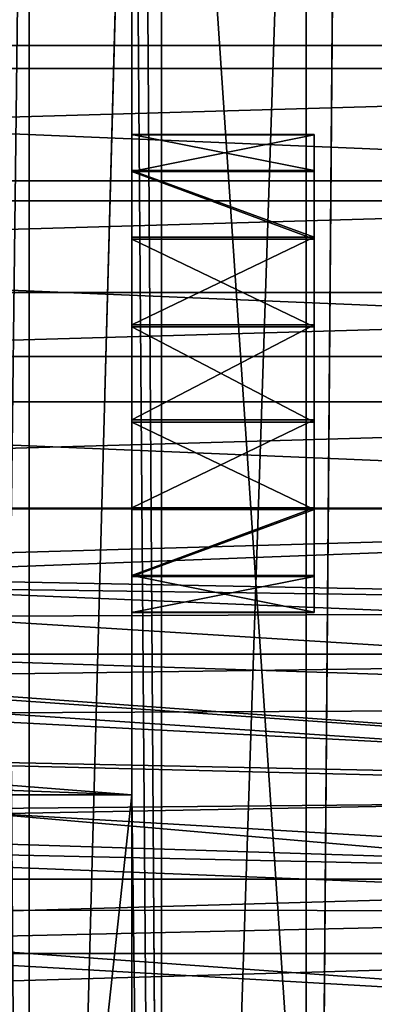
# Model space of a CAD drawing. Extents: x -4.9 to 4.9, y -3.1 to 11.3.
# Tile 110 of 154: x 0.376 to 0.548, y -0.095 to 0.383. Entities that reach past the tile are written whole.
import ezdxf

# ---------------------------------------------------------------- set-up
doc = ezdxf.new("R2010")
doc.units = 0
doc.header["$MEASUREMENT"] = 0
doc.layers.get('0').update_dxf_attribs({"linetype": 'CONTINUOUS'})

# ---------------------------------------------------------------- blocks, each defined once
blk = doc.blocks.new('RUMI-LED_ZLOZENIE_STL')
at = {"color": 0}
for p, q in [((0.38033, -1.15065, -0.32662), (0.38033, 0.86144, 1.03029)), ((0.38033, -1.15065, -0.32662), (0.38033, 0.86144, 1.03029)), ((0.38033, -1.15065, -0.32662), (0.43483, 0.85616, 1.03811)), ((0.38033, -1.15065, -0.32662), (0.43483, 0.85616, 1.03811)), ((0.44809, -1.16328, -0.32039), (0.43483, 0.85616, 1.03811)), ((0.44809, -1.16328, -0.32039), (0.43483, 0.85616, 1.03811)), ((0.44809, -1.16328, -0.32039), (0.51481, 0.84508, 1.05454)), ((0.44809, -1.16328, -0.32039), (0.51481, 0.84508, 1.05454)), ((0.51481, 0.84508, 1.05454), (0.51481, -1.18087, -0.31171)), ((0.51481, 0.84508, 1.05454), (0.51481, -1.18087, -0.31171)), ((0.5312, 0.8423, 1.05866), (0.51481, -1.18087, -0.31171)), ((0.5312, 0.8423, 1.05866), (0.51481, -1.18087, -0.31171)), ((0.43006, 0.00696, 0.53698), (0.43006, 0.79035, 1.06528)), ((0.43006, 0.00696, 0.53698), (0.43006, 0.79035, 1.06528)), ((0.44455, 0.78858, 1.06792), (0.44455, -1.10445, -0.20869)), ((0.44455, 0.78858, 1.06792), (0.44455, -1.10445, -0.20869)), ((0.43006, -0.3013, 0.9941), (0.43006, 0.48209, 1.52239)), ((0.43006, -0.3013, 0.9941), (0.43006, 0.48209, 1.52239)), ((0.43006, 0.32709, 0.99681), (0.43006, 0.32728, 0.95072)), ((0.43006, 0.32728, 0.95072), (0.43006, 0.30983, 0.90807)), ((0.43006, 0.32728, 0.95072), (0.43006, 0.30983, 0.90807)), ((0.43006, 0.32728, 0.95072), (0.51865, 0.32728, 0.95072)), ((0.43006, 0.32709, 0.99681), (0.43006, 0.32728, 0.95072)), ((0.43006, 0.32728, 0.95072), (0.51865, 0.32728, 0.95072)), ((0.43006, 0.30927, 1.03931), (0.43006, 0.32709, 0.99681)), ((0.43006, 0.32709, 0.99681), (0.51865, 0.32709, 0.99681)), ((0.43006, 0.30927, 1.03931), (0.43006, 0.32709, 0.99681)), ((0.43006, 0.32709, 0.99681), (0.51865, 0.32709, 0.99681)), ((0.51865, 0.30983, 0.90807), (0.51865, 0.32728, 0.95072)), ((0.51865, 0.32728, 0.95072), (0.51865, 0.32709, 0.99681)), ((0.51865, 0.30983, 0.90807), (0.51865, 0.32728, 0.95072)), ((0.51865, 0.32728, 0.95072), (0.51865, 0.32709, 0.99681)), ((0.51865, 0.32709, 0.99681), (0.51865, 0.30927, 1.03931)), ((0.51865, 0.32709, 0.99681), (0.51865, 0.30927, 1.03931)), ((0.43006, 0.30983, 0.90807), (0.43006, 0.27738, 0.87535)), ((0.43006, 0.30983, 0.90807), (0.43006, 0.27738, 0.87535)), ((0.43006, 0.30983, 0.90807), (0.51865, 0.30983, 0.90807)), ((0.43006, 0.30983, 0.90807), (0.51865, 0.30983, 0.90807)), ((0.43006, 0.27654, 1.07175), (0.43006, 0.30927, 1.03931)), ((0.43006, 0.30927, 1.03931), (0.51865, 0.30927, 1.03931)), ((0.43006, 0.27654, 1.07175), (0.43006, 0.30927, 1.03931)), ((0.43006, 0.30927, 1.03931), (0.51865, 0.30927, 1.03931)), ((0.51865, 0.27738, 0.87535), (0.51865, 0.30983, 0.90807)), ((0.51865, 0.27738, 0.87535), (0.51865, 0.30983, 0.90807)), ((0.51865, 0.30927, 1.03931), (0.51865, 0.27654, 1.07175)), ((0.51865, 0.30927, 1.03931), (0.51865, 0.27654, 1.07175)), ((0.43006, 0.27738, 0.87535), (0.43006, 0.23488, 0.85753)), ((0.43006, 0.27738, 0.87535), (0.43006, 0.23488, 0.85753)), ((0.43006, 0.27738, 0.87535), (0.51865, 0.27738, 0.87535)), ((0.43006, 0.27738, 0.87535), (0.51865, 0.27738, 0.87535)), ((0.51865, 0.23488, 0.85753), (0.51865, 0.27738, 0.87535)), ((0.51865, 0.23488, 0.85753), (0.51865, 0.27738, 0.87535)), ((0.43006, 0.23389, 1.08921), (0.43006, 0.27654, 1.07175)), ((0.43006, 0.27654, 1.07175), (0.51865, 0.27654, 1.07175)), ((0.43006, 0.23389, 1.08921), (0.43006, 0.27654, 1.07175)), ((0.43006, 0.27654, 1.07175), (0.51865, 0.27654, 1.07175)), ((0.51865, 0.27654, 1.07175), (0.51865, 0.23389, 1.08921)), ((0.51865, 0.27654, 1.07175), (0.51865, 0.23389, 1.08921)), ((0.43006, 0.23488, 0.85753), (0.43006, 0.1888, 0.85733)), ((0.43006, 0.23488, 0.85753), (0.43006, 0.1888, 0.85733)), ((0.43006, 0.23488, 0.85753), (0.51865, 0.23488, 0.85753)), ((0.43006, 0.23488, 0.85753), (0.51865, 0.23488, 0.85753)), ((0.51865, 0.1888, 0.85733), (0.51865, 0.23488, 0.85753)), ((0.51865, 0.1888, 0.85733), (0.51865, 0.23488, 0.85753)), ((0.43006, 0.18781, 1.08901), (0.43006, 0.23389, 1.08921)), ((0.43006, 0.23389, 1.08921), (0.51865, 0.23389, 1.08921)), ((0.43006, 0.18781, 1.08901), (0.43006, 0.23389, 1.08921)), ((0.43006, 0.23389, 1.08921), (0.51865, 0.23389, 1.08921)), ((0.51865, 0.23389, 1.08921), (0.51865, 0.18781, 1.08901)), ((0.51865, 0.23389, 1.08921), (0.51865, 0.18781, 1.08901)), ((0.43006, 0.1888, 0.85733), (0.43006, 0.14615, 0.87479)), ((0.43006, 0.1888, 0.85733), (0.43006, 0.14615, 0.87479)), ((0.43006, 0.1888, 0.85733), (0.51865, 0.1888, 0.85733)), ((0.43006, 0.1888, 0.85733), (0.51865, 0.1888, 0.85733)), ((0.43006, 0.14531, 1.07119), (0.43006, 0.18781, 1.08901)), ((0.43006, 0.18781, 1.08901), (0.51865, 0.18781, 1.08901)), ((0.43006, 0.14531, 1.07119), (0.43006, 0.18781, 1.08901)), ((0.43006, 0.18781, 1.08901), (0.51865, 0.18781, 1.08901)), ((0.51865, 0.14615, 0.87479), (0.51865, 0.1888, 0.85733)), ((0.51865, 0.14615, 0.87479), (0.51865, 0.1888, 0.85733)), ((0.51865, 0.18781, 1.08901), (0.51865, 0.14531, 1.07119)), ((0.51865, 0.18781, 1.08901), (0.51865, 0.14531, 1.07119)), ((0.43006, 0.14615, 0.87479), (0.43006, 0.11342, 0.90723)), ((0.43006, 0.14615, 0.87479), (0.43006, 0.11342, 0.90723)), ((0.43006, 0.14615, 0.87479), (0.51865, 0.14615, 0.87479)), ((0.43006, 0.14615, 0.87479), (0.51865, 0.14615, 0.87479)), ((0.43006, 0.11286, 1.03847), (0.43006, 0.14531, 1.07119)), ((0.43006, 0.14531, 1.07119), (0.51865, 0.14531, 1.07119)), ((0.43006, 0.11286, 1.03847), (0.43006, 0.14531, 1.07119)), ((0.43006, 0.14531, 1.07119), (0.51865, 0.14531, 1.07119)), ((0.51865, 0.11342, 0.90723), (0.51865, 0.14615, 0.87479)), ((0.51865, 0.11342, 0.90723), (0.51865, 0.14615, 0.87479)), ((0.51865, 0.14531, 1.07119), (0.51865, 0.11286, 1.03847)), ((0.51865, 0.14531, 1.07119), (0.51865, 0.11286, 1.03847)), ((0.43006, 0.11342, 0.90723), (0.43006, 0.0956, 0.94973)), ((0.43006, 0.11342, 0.90723), (0.43006, 0.0956, 0.94973)), ((0.43006, 0.11342, 0.90723), (0.51865, 0.11342, 0.90723)), ((0.43006, 0.11342, 0.90723), (0.51865, 0.11342, 0.90723)), ((0.43006, 0.09541, 0.99582), (0.43006, 0.11286, 1.03847)), ((0.43006, 0.11286, 1.03847), (0.51865, 0.11286, 1.03847)), ((0.43006, 0.09541, 0.99582), (0.43006, 0.11286, 1.03847)), ((0.43006, 0.11286, 1.03847), (0.51865, 0.11286, 1.03847)), ((0.51865, 0.0956, 0.94973), (0.51865, 0.11342, 0.90723)), ((0.51865, 0.0956, 0.94973), (0.51865, 0.11342, 0.90723)), ((0.51865, 0.11286, 1.03847), (0.51865, 0.09541, 0.99582)), ((0.51865, 0.11286, 1.03847), (0.51865, 0.09541, 0.99582)), ((0.43006, 0.0956, 0.94973), (0.43006, 0.09541, 0.99582)), ((0.43006, 0.0956, 0.94973), (0.43006, 0.09541, 0.99582)), ((0.43006, 0.0956, 0.94973), (0.51865, 0.0956, 0.94973)), ((0.43006, 0.0956, 0.94973), (0.51865, 0.0956, 0.94973)), ((0.51865, 0.09541, 0.99582), (0.51865, 0.0956, 0.94973)), ((0.51865, 0.09541, 0.99582), (0.51865, 0.0956, 0.94973)), ((0.43006, 0.09541, 0.99582), (0.51865, 0.09541, 0.99582)), ((0.43006, 0.09541, 0.99582), (0.51865, 0.09541, 0.99582)), ((0.31072, 0.01646, 0.5229), (0.43006, 0.00696, 0.53698)), ((0.31072, 0.01646, 0.5229), (0.43006, 0.00696, 0.53698)), ((0.43006, 0.00696, 0.53698), (0.31072, -1.09317, -0.22541)), ((0.43006, 0.00696, 0.53698), (0.31072, -1.09317, -0.22541)), ((0.43006, 0.00696, 0.53698), (0.43006, -0.3013, 0.9941)), ((0.43006, 0.00696, 0.53698), (0.43006, -0.3013, 0.9941)), ((0.44455, -1.10445, -0.20869), (0.43006, 0.00696, 0.53698)), ((0.44455, -1.10445, -0.20869), (0.43006, 0.00696, 0.53698))]:
    blk.add_line(p, q, dxfattribs=at)
mesh = blk.add_polyface(dxfattribs=at)
corners = [(0.37101, 0.56407, 1.50645), (0.43091, 0.8617, 1.06511), (0.37101, 0.86738, 1.05669), (0.52532, 0.84812, 1.08524), (0.61672, 0.82918, 1.11333), (0.70414, 0.80507, 1.14908), (0.78666, 0.77606, 1.1921), (0.86339, 0.74245, 1.24194), (0.93352, 0.70459, 1.29808), (0.9963, 0.6629, 1.3599), (1.05106, 0.61781, 1.42676), (1.09723, 0.56981, 1.49793), (1.1343, 0.51941, 1.57268), (-0.64819, 0.51941, 1.57268), (-0.67578, 0.46714, 1.65019), (1.16189, 0.46714, 1.65019), (-0.69359, 0.41355, 1.72965), (1.1797, 0.41355, 1.72965), (-0.70143, 0.35923, 1.8102), (1.18754, 0.35923, 1.8102), (-0.69922, 0.30474, 1.891), (1.18533, 0.30474, 1.891), (-0.68698, 0.25067, 1.97117), (1.17309, 0.25067, 1.97117), (-0.66485, 0.1976, 2.04988), (1.15096, 0.1976, 2.04988), (-0.63305, 0.14608, 2.12627), (1.11916, 0.14608, 2.12627), (-0.59193, 0.09666, 2.19955), (0.24306, 0.11281, 2.1756), (0.19786, 0.10779, 2.18305), (0.15954, 0.09347, 2.20428), (-0.54192, 0.04988, 2.26892), (0.13394, 0.07205, 2.23605), (0.12495, 0.04678, 2.27352), (-0.48356, 0.00623, 2.33365), (0.13394, 0.02151, 2.311), (0.15954, 0.00008, 2.34276), (-0.41746, -0.03383, 2.39305), (0.19786, -0.01423, 2.36399), (0.24306, -0.01926, 2.37145), (1.07804, 0.09666, 2.19955), (0.28825, 0.10779, 2.18305), (0.32657, 0.09347, 2.20428), (1.02803, 0.04988, 2.26892), (0.35218, 0.07205, 2.23605), (0.36117, 0.04678, 2.27352), (0.96967, 0.00623, 2.33365), (0.35218, 0.02151, 2.311), (0.32657, 0.00008, 2.34276), (0.90357, -0.03383, 2.39305), (0.28825, -0.01423, 2.36399), (-0.34434, -0.06987, 2.44649), (0.83045, -0.06987, 2.44649), (-0.26496, -0.1015, 2.4934), (0.75107, -0.1015, 2.4934), (-0.18018, -0.12839, 2.53327), (0.66629, -0.12839, 2.53327), (-0.09089, -0.15026, 2.5657), (0.577, -0.15026, 2.5657), (0.00195, -0.16687, 2.59032), (0.48416, -0.16687, 2.59032), (0.09736, -0.17804, 2.60689), (0.38875, -0.17804, 2.60689), (0.19432, -0.18365, 2.61521), (0.29179, -0.18365, 2.61521), (0.0552, 0.8617, 1.06511), (0.1151, 0.56407, 1.50645), (0.1151, 0.86738, 1.05669), (-0.03921, 0.84812, 1.08524), (-0.13061, 0.82918, 1.11333), (-0.21803, 0.80507, 1.14908), (-0.30055, 0.77606, 1.1921), (-0.37728, 0.74245, 1.24194), (-0.44741, 0.70459, 1.29808), (-0.51019, 0.6629, 1.3599), (-0.56495, 0.61781, 1.42676), (-0.61111, 0.56981, 1.49793)]
mesh.append_faces([[corners[k] for k in face] for face in [(0, 1, 2), (63, 64, 65), (66, 67, 68)]], dxfattribs={"vtx0": -1, "color": 0})
mesh.append_faces([[corners[k] for k in face] for face in [(1, 0, 3), (3, 0, 4), (4, 0, 5), (5, 0, 6), (6, 0, 7), (7, 0, 8), (8, 0, 9), (9, 0, 10), (10, 0, 11), (11, 0, 12), (12, 14, 15), (15, 16, 17), (17, 18, 19), (19, 20, 21), (21, 22, 23), (23, 24, 25), (25, 26, 27), (29, 28, 30), (30, 28, 31), (31, 32, 33), (33, 32, 34), (34, 35, 36), (36, 35, 37), (37, 38, 39), (39, 38, 40), (41, 43, 44), (44, 46, 47), (47, 49, 50), (50, 52, 53), (53, 54, 55), (55, 56, 57), (57, 58, 59), (59, 60, 61), (61, 62, 63), (67, 13, 0)]], dxfattribs={"vtx0": -1, "vtx1": -1, "color": 0})
mesh.append_faces([[corners[k] for k in face] for face in [(12, 0, 13), (27, 28, 29), (50, 40, 38)]], dxfattribs={"vtx0": -1, "vtx1": -1, "vtx2": -1, "color": 0})
mesh.append_faces([[corners[k] for k in face] for face in [(12, 13, 14), (15, 14, 16), (17, 16, 18), (19, 18, 20), (21, 20, 22), (23, 22, 24), (25, 24, 26), (27, 26, 28), (31, 28, 32), (34, 32, 35), (37, 35, 38), (29, 41, 27), (41, 29, 42), (41, 42, 43), (44, 43, 45), (44, 45, 46), (47, 46, 48), (47, 48, 49), (50, 49, 51), (50, 51, 40), (50, 38, 52), (53, 52, 54), (55, 54, 56), (57, 56, 58), (59, 58, 60), (61, 60, 62), (63, 62, 64), (67, 66, 69), (67, 69, 70), (67, 70, 71), (67, 71, 72), (67, 72, 73), (67, 73, 74), (67, 74, 75), (67, 75, 76), (67, 76, 77), (67, 77, 13)]], dxfattribs={"vtx0": -1, "vtx2": -1, "color": 0})
mesh = blk.add_polyface(dxfattribs=at)
corners = [(0.38033, 0.86144, 1.03029), (0.37101, 0.09509, 0.51192), (0.37101, 0.86216, 1.02921), (0.38033, -1.15065, -0.32662)]
mesh.append_faces([[corners[k] for k in face] for face in [(0, 1, 2), (1, 0, 3)]], dxfattribs={"vtx0": -1, "color": 0})
mesh = blk.add_polyface(dxfattribs=at)
corners = [(0.43483, 0.85616, 1.03811), (0.38033, -1.15065, -0.32662), (0.38033, 0.86144, 1.03029)]
mesh.append_faces([[corners[k] for k in face] for face in [(0, 1, 2)]], dxfattribs={"color": 0})
mesh = blk.add_polyface(dxfattribs=at)
corners = [(0.44809, -1.16328, -0.32039), (0.38033, -1.15065, -0.32662), (0.43483, 0.85616, 1.03811)]
mesh.append_faces([[corners[k] for k in face] for face in [(0, 1, 2)]], dxfattribs={"color": 0})
mesh = blk.add_polyface(dxfattribs=at)
corners = [(0.51481, 0.84508, 1.05454), (0.44809, -1.16328, -0.32039), (0.43483, 0.85616, 1.03811)]
mesh.append_faces([[corners[k] for k in face] for face in [(0, 1, 2)]], dxfattribs={"color": 0})
mesh = blk.add_polyface(dxfattribs=at)
corners = [(0.51481, -1.18087, -0.31171), (0.44809, -1.16328, -0.32039), (0.51481, 0.84508, 1.05454)]
mesh.append_faces([[corners[k] for k in face] for face in [(0, 1, 2)]], dxfattribs={"color": 0})
mesh = blk.add_polyface(dxfattribs=at)
corners = [(0.5312, 0.8423, 1.05866), (0.51481, -1.18087, -0.31171), (0.51481, 0.84508, 1.05454)]
mesh.append_faces([[corners[k] for k in face] for face in [(0, 1, 2)]], dxfattribs={"color": 0})
mesh = blk.add_polyface(dxfattribs=at)
corners = [(0.6245, 0.82297, 1.08734), (0.51481, -1.18087, -0.31171), (0.5312, 0.8423, 1.05866)]
mesh.append_faces([[corners[k] for k in face] for face in [(0, 1, 2)]], dxfattribs={"color": 0})
mesh = blk.add_polyface(dxfattribs=at)
corners = [(0.6245, 0.82297, 1.08734), (0.58014, -1.20333, -0.30063), (0.51481, -1.18087, -0.31171)]
mesh.append_faces([[corners[k] for k in face] for face in [(0, 1, 2)]], dxfattribs={"color": 0})
mesh = blk.add_polyface(dxfattribs=at)
corners = [(0.05605, 0.48209, 1.52239), (0.04156, 0.78858, 1.06792), (0.05605, 0.79035, 1.06528), (-0.08776, 0.76627, 1.10099), (-0.2097, 0.73344, 1.14968), (-0.32152, 0.69081, 1.21289), (-0.42073, 0.63934, 1.28921), (-0.50511, 0.58018, 1.37693), (-0.57278, 0.51465, 1.47411), (-0.62223, 0.44421, 1.57856), (1.10834, 0.44421, 1.57856), (1.13845, 0.37044, 1.68795), (-0.65234, 0.37044, 1.68795), (1.14857, 0.29498, 1.79985), (-0.66246, 0.29498, 1.79985), (1.13845, 0.21952, 1.91174), (-0.65234, 0.21952, 1.91174), (1.10834, 0.14575, 2.02113), (-0.62223, 0.14575, 2.02113), (1.05889, 0.07531, 2.12558), (-0.57278, 0.07531, 2.12558), (0.24306, 0.06385, 2.14258), (0.99122, 0.00978, 2.22276), (0.28825, 0.05883, 2.15003), (0.32657, 0.04451, 2.17126), (0.35218, 0.02309, 2.20303), (0.36117, -0.00219, 2.2405), (0.90684, -0.04938, 2.31049), (0.35218, -0.02746, 2.27798), (0.32657, -0.04888, 2.30975), (0.28825, -0.0632, 2.33097), (0.80763, -0.10085, 2.38681), (0.24306, -0.06822, 2.33843), (-0.50511, 0.00978, 2.22276), (0.19786, 0.05883, 2.15003), (0.15954, 0.04451, 2.17126), (0.13394, 0.02309, 2.20303), (0.12495, -0.00219, 2.2405), (-0.42073, -0.04938, 2.31049), (0.13394, -0.02746, 2.27798), (0.15954, -0.04888, 2.30975), (0.19786, -0.0632, 2.33097), (-0.32152, -0.10085, 2.38681), (0.69581, -0.14347, 2.45001), (-0.2097, -0.14347, 2.45001), (0.57388, -0.17631, 2.4987), (-0.08776, -0.17631, 2.4987), (0.44455, -0.19861, 2.53177), (0.04156, -0.19861, 2.53177), (0.31072, -0.20989, 2.5485), (0.17539, -0.20989, 2.5485), (0.44455, 0.78858, 1.06792), (0.43006, 0.48209, 1.52239), (0.43006, 0.79035, 1.06528), (0.57388, 0.76627, 1.10099), (0.69581, 0.73344, 1.14968), (0.80763, 0.69081, 1.21289), (0.90684, 0.63934, 1.28921), (0.99122, 0.58018, 1.37693), (1.05889, 0.51465, 1.47411)]
mesh.append_faces([[corners[k] for k in face] for face in [(0, 1, 2), (48, 49, 50), (51, 52, 53)]], dxfattribs={"vtx0": -1, "color": 0})
mesh.append_faces([[corners[k] for k in face] for face in [(1, 0, 3), (3, 0, 4), (4, 0, 5), (5, 0, 6), (6, 0, 7), (7, 0, 8), (8, 0, 9), (9, 11, 12), (12, 13, 14), (14, 15, 16), (16, 17, 18), (18, 19, 20), (21, 22, 23), (23, 22, 24), (24, 22, 25), (25, 22, 26), (26, 27, 28), (28, 27, 29), (29, 27, 30), (30, 31, 32), (33, 37, 38), (38, 41, 42), (42, 43, 44), (44, 45, 46), (46, 47, 48), (52, 10, 0)]], dxfattribs={"vtx0": -1, "vtx1": -1, "color": 0})
mesh.append_faces([[corners[k] for k in face] for face in [(9, 0, 10), (20, 19, 21), (42, 32, 31)]], dxfattribs={"vtx0": -1, "vtx1": -1, "vtx2": -1, "color": 0})
mesh.append_faces([[corners[k] for k in face] for face in [(9, 10, 11), (12, 11, 13), (14, 13, 15), (16, 15, 17), (18, 17, 19), (21, 19, 22), (26, 22, 27), (30, 27, 31), (21, 33, 20), (33, 21, 34), (33, 34, 35), (33, 35, 36), (33, 36, 37), (38, 37, 39), (38, 39, 40), (38, 40, 41), (42, 41, 32), (42, 31, 43), (44, 43, 45), (46, 45, 47), (48, 47, 49), (52, 51, 54), (52, 54, 55), (52, 55, 56), (52, 56, 57), (52, 57, 58), (52, 58, 59), (52, 59, 10)]], dxfattribs={"vtx0": -1, "vtx2": -1, "color": 0})
mesh = blk.add_polyface(dxfattribs=at)
corners = [(0.43006, 0.00696, 0.53698), (0.43006, 0.0956, 0.94973), (0.43006, 0.09541, 0.99582), (0.43006, 0.11342, 0.90723), (0.43006, 0.14615, 0.87479), (0.43006, 0.1888, 0.85733), (0.43006, 0.23488, 0.85753), (0.43006, 0.79035, 1.06528), (0.43006, 0.27738, 0.87535), (0.43006, 0.30983, 0.90807), (0.43006, 0.32728, 0.95072), (0.43006, 0.48209, 1.52239), (0.43006, -0.3013, 0.9941), (0.43006, 0.11286, 1.03847), (0.43006, 0.14531, 1.07119), (0.43006, 0.18781, 1.08901), (0.43006, 0.23389, 1.08921), (0.43006, 0.27654, 1.07175), (0.43006, 0.30927, 1.03931), (0.43006, 0.32709, 0.99681)]
mesh.append_faces([[corners[k] for k in face] for face in [(1, 0, 3), (3, 0, 4), (4, 0, 5), (5, 0, 6), (6, 7, 8), (8, 7, 9), (9, 7, 10), (12, 13, 11), (13, 12, 2)]], dxfattribs={"vtx0": -1, "vtx1": -1, "color": 0})
mesh.append_faces([[corners[k] for k in face] for face in [(0, 1, 2), (6, 0, 7), (10, 7, 11), (2, 12, 0), (11, 13, 14), (11, 14, 15), (11, 15, 16), (11, 16, 17), (11, 17, 18), (11, 18, 19), (11, 19, 10)]], dxfattribs={"vtx0": -1, "vtx2": -1, "color": 0})
mesh = blk.add_polyface(dxfattribs=at)
corners = [(0.44455, -1.10445, -0.20869), (0.43006, 0.79035, 1.06528), (0.43006, 0.00696, 0.53698), (0.44455, 0.78858, 1.06792)]
mesh.append_faces([[corners[k] for k in face] for face in [(0, 1, 2), (1, 0, 3)]], dxfattribs={"vtx0": -1, "color": 0})
mesh = blk.add_polyface(dxfattribs=at)
corners = [(0.57388, -1.12675, -0.17561), (0.44455, 0.78858, 1.06792), (0.44455, -1.10445, -0.20869), (0.57388, 0.76627, 1.10099)]
mesh.append_faces([[corners[k] for k in face] for face in [(0, 1, 2), (1, 0, 3)]], dxfattribs={"vtx0": -1, "color": 0})
mesh = blk.add_polyface(dxfattribs=at)
corners = [(0.43006, -0.3013, 0.9941), (0.05605, 0.48209, 1.52239), (0.05605, -0.3013, 0.9941), (0.43006, 0.48209, 1.52239)]
mesh.append_faces([[corners[k] for k in face] for face in [(0, 1, 2), (1, 0, 3)]], dxfattribs={"vtx0": -1, "color": 0})
mesh = blk.add_polyface(dxfattribs=at)
corners = [(0.43006, 0.32728, 0.95072), (0.51865, 0.30983, 0.90807), (0.43006, 0.30983, 0.90807), (0.51865, 0.32728, 0.95072)]
mesh.append_faces([[corners[k] for k in face] for face in [(0, 1, 2), (1, 0, 3)]], dxfattribs={"vtx0": -1, "color": 0})
mesh = blk.add_polyface(dxfattribs=at)
corners = [(0.43006, 0.32709, 0.99681), (0.51865, 0.32728, 0.95072), (0.43006, 0.32728, 0.95072), (0.51865, 0.32709, 0.99681)]
mesh.append_faces([[corners[k] for k in face] for face in [(0, 1, 2), (1, 0, 3)]], dxfattribs={"vtx0": -1, "color": 0})
mesh = blk.add_polyface(dxfattribs=at)
corners = [(0.43006, 0.30927, 1.03931), (0.51865, 0.32709, 0.99681), (0.43006, 0.32709, 0.99681), (0.51865, 0.30927, 1.03931)]
mesh.append_faces([[corners[k] for k in face] for face in [(0, 1, 2), (1, 0, 3)]], dxfattribs={"vtx0": -1, "color": 0})
mesh = blk.add_polyface(dxfattribs=at)
corners = [(0.51865, 0.0956, 0.94973), (0.51865, 0.11286, 1.03847), (0.51865, 0.09541, 0.99582), (0.51865, 0.11342, 0.90723), (0.51865, 0.14531, 1.07119), (0.51865, 0.14615, 0.87479), (0.51865, 0.18781, 1.08901), (0.51865, 0.1888, 0.85733), (0.51865, 0.23389, 1.08921), (0.51865, 0.23488, 0.85753), (0.51865, 0.27654, 1.07175), (0.51865, 0.27738, 0.87535), (0.51865, 0.30927, 1.03931), (0.51865, 0.30983, 0.90807), (0.51865, 0.32709, 0.99681), (0.51865, 0.32728, 0.95072)]
mesh.append_faces([[corners[k] for k in face] for face in [(0, 1, 2), (14, 13, 15)]], dxfattribs={"vtx0": -1, "color": 0})
mesh.append_faces([[corners[k] for k in face] for face in [(1, 3, 4), (4, 5, 6), (6, 7, 8), (8, 9, 10), (10, 11, 12), (12, 13, 14)]], dxfattribs={"vtx0": -1, "vtx1": -1, "color": 0})
mesh.append_faces([[corners[k] for k in face] for face in [(1, 0, 3), (4, 3, 5), (6, 5, 7), (8, 7, 9), (10, 9, 11), (12, 11, 13)]], dxfattribs={"vtx0": -1, "vtx2": -1, "color": 0})
mesh = blk.add_polyface(dxfattribs=at)
corners = [(0.43006, 0.30983, 0.90807), (0.51865, 0.27738, 0.87535), (0.43006, 0.27738, 0.87535), (0.51865, 0.30983, 0.90807)]
mesh.append_faces([[corners[k] for k in face] for face in [(0, 1, 2), (1, 0, 3)]], dxfattribs={"vtx0": -1, "color": 0})
mesh = blk.add_polyface(dxfattribs=at)
corners = [(0.51865, 0.27654, 1.07175), (0.43006, 0.30927, 1.03931), (0.43006, 0.27654, 1.07175), (0.51865, 0.30927, 1.03931)]
mesh.append_faces([[corners[k] for k in face] for face in [(0, 1, 2), (1, 0, 3)]], dxfattribs={"vtx0": -1, "color": 0})
mesh = blk.add_polyface(dxfattribs=at)
corners = [(0.51865, 0.27738, 0.87535), (0.43006, 0.23488, 0.85753), (0.43006, 0.27738, 0.87535), (0.51865, 0.23488, 0.85753)]
mesh.append_faces([[corners[k] for k in face] for face in [(0, 1, 2), (1, 0, 3)]], dxfattribs={"vtx0": -1, "color": 0})
mesh = blk.add_polyface(dxfattribs=at)
corners = [(0.51865, 0.23389, 1.08921), (0.43006, 0.27654, 1.07175), (0.43006, 0.23389, 1.08921), (0.51865, 0.27654, 1.07175)]
mesh.append_faces([[corners[k] for k in face] for face in [(0, 1, 2), (1, 0, 3)]], dxfattribs={"vtx0": -1, "color": 0})
mesh = blk.add_polyface(dxfattribs=at)
corners = [(0.51865, 0.23488, 0.85753), (0.43006, 0.1888, 0.85733), (0.43006, 0.23488, 0.85753), (0.51865, 0.1888, 0.85733)]
mesh.append_faces([[corners[k] for k in face] for face in [(0, 1, 2), (1, 0, 3)]], dxfattribs={"vtx0": -1, "color": 0})
mesh = blk.add_polyface(dxfattribs=at)
corners = [(0.51865, 0.18781, 1.08901), (0.43006, 0.23389, 1.08921), (0.43006, 0.18781, 1.08901), (0.51865, 0.23389, 1.08921)]
mesh.append_faces([[corners[k] for k in face] for face in [(0, 1, 2), (1, 0, 3)]], dxfattribs={"vtx0": -1, "color": 0})
mesh = blk.add_polyface(dxfattribs=at)
corners = [(0.51865, 0.1888, 0.85733), (0.43006, 0.14615, 0.87479), (0.43006, 0.1888, 0.85733), (0.51865, 0.14615, 0.87479)]
mesh.append_faces([[corners[k] for k in face] for face in [(0, 1, 2), (1, 0, 3)]], dxfattribs={"vtx0": -1, "color": 0})
mesh = blk.add_polyface(dxfattribs=at)
corners = [(0.51865, 0.14531, 1.07119), (0.43006, 0.18781, 1.08901), (0.43006, 0.14531, 1.07119), (0.51865, 0.18781, 1.08901)]
mesh.append_faces([[corners[k] for k in face] for face in [(0, 1, 2), (1, 0, 3)]], dxfattribs={"vtx0": -1, "color": 0})
mesh = blk.add_polyface(dxfattribs=at)
corners = [(0.51865, 0.14615, 0.87479), (0.43006, 0.11342, 0.90723), (0.43006, 0.14615, 0.87479), (0.51865, 0.11342, 0.90723)]
mesh.append_faces([[corners[k] for k in face] for face in [(0, 1, 2), (1, 0, 3)]], dxfattribs={"vtx0": -1, "color": 0})
mesh = blk.add_polyface(dxfattribs=at)
corners = [(0.51865, 0.14531, 1.07119), (0.43006, 0.11286, 1.03847), (0.51865, 0.11286, 1.03847), (0.43006, 0.14531, 1.07119)]
mesh.append_faces([[corners[k] for k in face] for face in [(0, 1, 2), (1, 0, 3)]], dxfattribs={"vtx0": -1, "color": 0})
mesh = blk.add_polyface(dxfattribs=at)
corners = [(0.51865, 0.0956, 0.94973), (0.43006, 0.11342, 0.90723), (0.51865, 0.11342, 0.90723), (0.43006, 0.0956, 0.94973)]
mesh.append_faces([[corners[k] for k in face] for face in [(0, 1, 2), (1, 0, 3)]], dxfattribs={"vtx0": -1, "color": 0})
mesh = blk.add_polyface(dxfattribs=at)
corners = [(0.51865, 0.11286, 1.03847), (0.43006, 0.09541, 0.99582), (0.51865, 0.09541, 0.99582), (0.43006, 0.11286, 1.03847)]
mesh.append_faces([[corners[k] for k in face] for face in [(0, 1, 2), (1, 0, 3)]], dxfattribs={"vtx0": -1, "color": 0})
mesh = blk.add_polyface(dxfattribs=at)
corners = [(0.51865, 0.09541, 0.99582), (0.43006, 0.0956, 0.94973), (0.51865, 0.0956, 0.94973), (0.43006, 0.09541, 0.99582)]
mesh.append_faces([[corners[k] for k in face] for face in [(0, 1, 2), (1, 0, 3)]], dxfattribs={"vtx0": -1, "color": 0})
mesh = blk.add_polyface(dxfattribs=at)
corners = [(0.38033, -1.15065, -0.32662), (0.31187, -1.14305, -0.33037), (0.37101, 0.09509, 0.51192)]
mesh.append_faces([[corners[k] for k in face] for face in [(0, 1, 2)]], dxfattribs={"color": 0})
mesh = blk.add_polyface(dxfattribs=at)
corners = [(0.43006, 0.00696, 0.53698), (0.17539, 0.01646, 0.5229), (0.31072, 0.01646, 0.5229), (0.05605, 0.00696, 0.53698), (0.43006, -0.3013, 0.9941), (0.05605, -0.3013, 0.9941)]
mesh.append_faces([[corners[k] for k in face] for face in [(0, 1, 2), (3, 4, 5)]], dxfattribs={"vtx0": -1, "color": 0})
mesh.append_faces([[corners[k] for k in face] for face in [(1, 0, 3)]], dxfattribs={"vtx0": -1, "vtx1": -1, "color": 0})
mesh.append_faces([[corners[k] for k in face] for face in [(3, 0, 4)]], dxfattribs={"vtx0": -1, "vtx2": -1, "color": 0})
mesh = blk.add_polyface(dxfattribs=at)
corners = [(0.43006, 0.00696, 0.53698), (0.31072, 0.01646, 0.5229), (0.31072, -1.09317, -0.22541)]
mesh.append_faces([[corners[k] for k in face] for face in [(0, 1, 2)]], dxfattribs={"color": 0})
mesh = blk.add_polyface(dxfattribs=at)
corners = [(0.44455, -1.10445, -0.20869), (0.43006, 0.00696, 0.53698), (0.31072, -1.09317, -0.22541)]
mesh.append_faces([[corners[k] for k in face] for face in [(0, 1, 2)]], dxfattribs={"color": 0})

msp = doc.modelspace()

# ---------------------------------------------------------------- block references
at = {"color": 0}
msp.add_blockref('RUMI-LED_ZLOZENIE_STL', (0, 0), dxfattribs=at)

doc.saveas('drawing.dxf')
